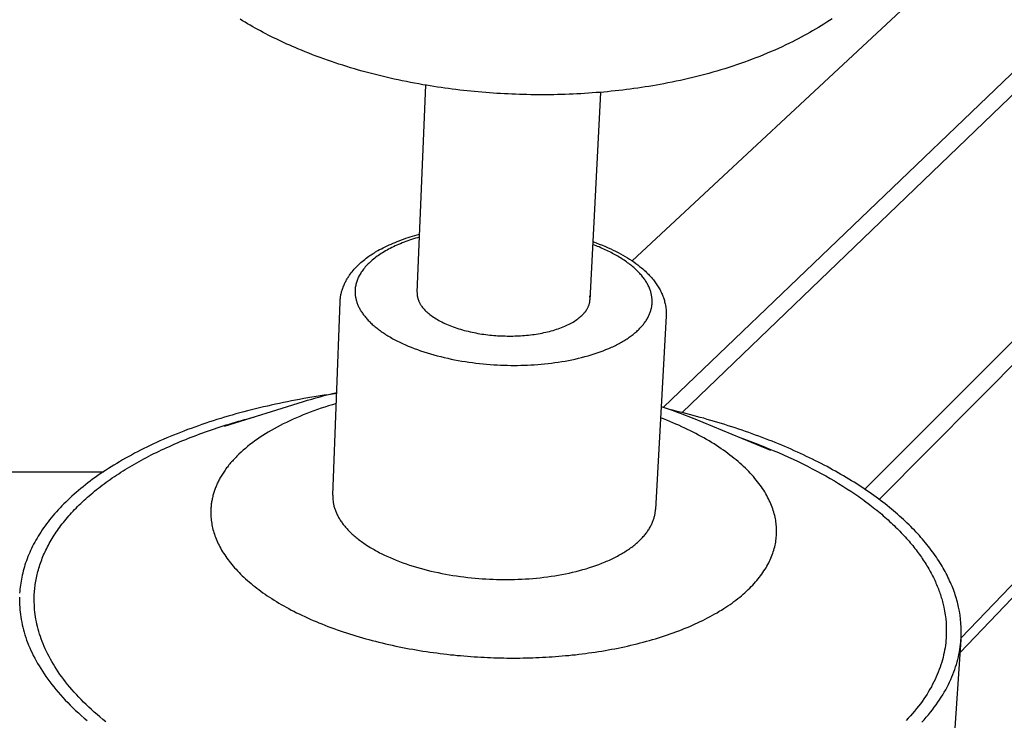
# Model space of a CAD drawing. Extents: x 15245 to 17758, y -42 to 1567.
# Tile 8 of 12: x 17219 to 17349, y 1129 to 1221. Entities that reach past the tile are written whole.
import ezdxf

# ---------------------------------------------------------------- set-up
doc = ezdxf.new("R2010")
doc.units = 0
doc.layers.add('MAKE2D$VISIBLE$CURVAS', color=7, linetype='CONTINUOUS')

msp = doc.modelspace()

# ---------------------------------------------------------------- linework, layer by layer
at = {"layer": 'MAKE2D$VISIBLE$CURVAS'}
for p, q in [((17332.45, 1158.03), (17486.66, 1313.45)), ((17304.06, 1170.17), (17452.33, 1312.33)), ((17306.52, 1169.46), (17455.44, 1312.8)), ((17330.58, 1159.36), (17483.6, 1312.97)), ((17509.08, 1313.04), (17343.24, 1139.8)), ((17430.97, 1311.44), (17299.93, 1189.45)), ((17343.1, 1137.89), (17509.22, 1311.78)), ((17271.6, 1185.3), (17272.74, 1212.58)), ((17295.75, 1211.63), (17294.37, 1184.33)), ((17260.51, 1158.58), (17261.47, 1184.05)), ((17304.39, 1182.22), (17303, 1156.7)), ((17246.25, 1167.67), (17256.65, 1170.93)), ((17307.97, 1168.71), (17318.13, 1164.53)), ((16741.67, 1161.67), (17230.3, 1161.67)), ((17343.22, 1139.58), (17341.48, 1114.96))]:
    msp.add_line(p, q, dxfattribs=at)
for points in [[(17326.27, 1221.33), (17325.91, 1221.09), (17325.54, 1220.86), (17325.18, 1220.63), (17324.81, 1220.4), (17324.44, 1220.17), (17324.07, 1219.95), (17323.69, 1219.73), (17323.32, 1219.52), (17322.94, 1219.31), (17322.56, 1219.1), (17322.18, 1218.89), (17321.79, 1218.69), (17321.41, 1218.49), (17321.02, 1218.3), (17320.63, 1218.1), (17320.15, 1217.87), (17319.67, 1217.64), (17319.19, 1217.42), (17318.7, 1217.2), (17318.21, 1216.99), (17317.72, 1216.77), (17317.22, 1216.57), (17316.72, 1216.37), (17316.22, 1216.17), (17315.72, 1215.98), (17315.21, 1215.79), (17314.7, 1215.6), (17314.19, 1215.42), (17313.68, 1215.25), (17313.16, 1215.07), (17312.65, 1214.91), (17312.13, 1214.74), (17311.6, 1214.58), (17311.08, 1214.43), (17310.55, 1214.27), (17310.03, 1214.13), (17309.5, 1213.98), (17308.96, 1213.84), (17308.43, 1213.71), (17307.89, 1213.58), (17307.36, 1213.45), (17306.82, 1213.32), (17306.27, 1213.2), (17305.73, 1213.09), (17305.19, 1212.98), (17304.64, 1212.87), (17304.09, 1212.76), (17303.6, 1212.67), (17303.12, 1212.58), (17302.63, 1212.5), (17302.14, 1212.42), (17301.64, 1212.34), (17301.15, 1212.26), (17300.66, 1212.19), (17300.16, 1212.12), (17299.67, 1212.06), (17299.17, 1211.99), (17298.68, 1211.93), (17298.18, 1211.87), (17297.68, 1211.82), (17297.18, 1211.77), (17296.68, 1211.72), (17296.18, 1211.67), (17295.68, 1211.63), (17295.17, 1211.59), (17294.67, 1211.55), (17294.16, 1211.51), (17293.66, 1211.48), (17293.15, 1211.45), (17292.65, 1211.42), (17292.14, 1211.4), (17291.63, 1211.38), (17291.12, 1211.36), (17290.61, 1211.35), (17290.1, 1211.33), (17289.59, 1211.32), (17289.08, 1211.32), (17288.56, 1211.31), (17288.05, 1211.31), (17287.55, 1211.31), (17287.06, 1211.32), (17286.56, 1211.32), (17286.06, 1211.33), (17285.57, 1211.34), (17285.07, 1211.36), (17284.58, 1211.38), (17284.08, 1211.4), (17283.59, 1211.42), (17283.1, 1211.44), (17282.6, 1211.47), (17282.11, 1211.5), (17281.62, 1211.53), (17281.13, 1211.57), (17280.64, 1211.6), (17280.14, 1211.64), (17279.65, 1211.69), (17279.16, 1211.73), (17278.67, 1211.78), (17278.18, 1211.83), (17277.7, 1211.89), (17277.21, 1211.94), (17276.72, 1212), (17276.23, 1212.06), (17275.75, 1212.13), (17275.26, 1212.19), (17274.78, 1212.26), (17274.29, 1212.33), (17273.81, 1212.41), (17273.33, 1212.48), (17272.84, 1212.56), (17272.36, 1212.64), (17271.82, 1212.74), (17271.27, 1212.84), (17270.73, 1212.94), (17270.19, 1213.05), (17269.66, 1213.16), (17269.12, 1213.27), (17268.59, 1213.38), (17268.05, 1213.5), (17267.52, 1213.63), (17267, 1213.75), (17266.47, 1213.88), (17265.95, 1214.01), (17265.42, 1214.15), (17264.9, 1214.28), (17264.39, 1214.43), (17263.87, 1214.57), (17263.36, 1214.72), (17262.85, 1214.87), (17262.34, 1215.03), (17261.83, 1215.19), (17261.32, 1215.35), (17260.82, 1215.52), (17260.32, 1215.68), (17259.82, 1215.86), (17259.32, 1216.03), (17258.83, 1216.21), (17258.33, 1216.4), (17257.84, 1216.58), (17257.36, 1216.77), (17256.87, 1216.97), (17256.39, 1217.17), (17255.91, 1217.37), (17255.55, 1217.52), (17255.19, 1217.68), (17254.83, 1217.83), (17254.47, 1217.99), (17254.12, 1218.16), (17253.76, 1218.32), (17253.41, 1218.49), (17253.06, 1218.66), (17252.71, 1218.83), (17252.36, 1219), (17252.01, 1219.18), (17251.67, 1219.35), (17251.32, 1219.53), (17250.98, 1219.71), (17250.64, 1219.9), (17250.3, 1220.09), (17249.96, 1220.27), (17249.63, 1220.47), (17249.29, 1220.66), (17248.96, 1220.86), (17248.63, 1221.05), (17248.3, 1221.25)], [(17261.47, 1184.05), (17261.48, 1184.18), (17261.48, 1184.3), (17261.49, 1184.42), (17261.51, 1184.54), (17261.52, 1184.66), (17261.54, 1184.78), (17261.56, 1184.9), (17261.58, 1185.02), (17261.61, 1185.13), (17261.64, 1185.25), (17261.67, 1185.37), (17261.7, 1185.49), (17261.73, 1185.6), (17261.77, 1185.72), (17261.81, 1185.83), (17261.85, 1185.95), (17261.89, 1186.06), (17261.94, 1186.17), (17261.98, 1186.29), (17262.03, 1186.4), (17262.09, 1186.51), (17262.14, 1186.62), (17262.2, 1186.73), (17262.25, 1186.84), (17262.31, 1186.95), (17262.38, 1187.06), (17262.44, 1187.16), (17262.51, 1187.27), (17262.57, 1187.38), (17262.65, 1187.48), (17262.72, 1187.58), (17262.79, 1187.69), (17262.91, 1187.85), (17263.04, 1188.01), (17263.17, 1188.17), (17263.31, 1188.33), (17263.45, 1188.48), (17263.59, 1188.63), (17263.74, 1188.78), (17263.89, 1188.93), (17264.05, 1189.08), (17264.21, 1189.22), (17264.37, 1189.36), (17264.54, 1189.5), (17264.72, 1189.64), (17264.89, 1189.78), (17265.07, 1189.91), (17265.26, 1190.04), (17265.4, 1190.14), (17265.54, 1190.24), (17265.68, 1190.33), (17265.83, 1190.42), (17265.98, 1190.52), (17266.13, 1190.61), (17266.43, 1190.79), (17266.66, 1190.92), (17266.9, 1191.04), (17267.14, 1191.17), (17267.39, 1191.29), (17267.65, 1191.42), (17267.91, 1191.54), (17268.17, 1191.66), (17268.44, 1191.77), (17268.71, 1191.88), (17268.98, 1191.99), (17269.26, 1192.1), (17269.55, 1192.21), (17269.83, 1192.31), (17270.12, 1192.41), (17270.41, 1192.5), (17270.71, 1192.6), (17271.01, 1192.69), (17271.31, 1192.78), (17271.61, 1192.86), (17271.92, 1192.94)], [(17271.91, 1192.57), (17271.64, 1192.49), (17271.38, 1192.41), (17271.12, 1192.33), (17270.87, 1192.25), (17270.62, 1192.16), (17270.37, 1192.08), (17270.12, 1191.99), (17269.88, 1191.89), (17269.64, 1191.8), (17269.4, 1191.7), (17269.17, 1191.61), (17268.94, 1191.51), (17268.72, 1191.4), (17268.5, 1191.3), (17268.28, 1191.19), (17268.07, 1191.09), (17267.86, 1190.98), (17267.65, 1190.87), (17267.45, 1190.75), (17267.26, 1190.64), (17267.07, 1190.52), (17266.88, 1190.41), (17266.7, 1190.29), (17266.52, 1190.17), (17266.35, 1190.05), (17266.18, 1189.92), (17266.02, 1189.8), (17265.86, 1189.67), (17265.71, 1189.55), (17265.56, 1189.42), (17265.42, 1189.29), (17265.28, 1189.16), (17265.14, 1189.03), (17265.02, 1188.9), (17264.89, 1188.77), (17264.78, 1188.64), (17264.66, 1188.5), (17264.56, 1188.37), (17264.45, 1188.23), (17264.36, 1188.1), (17264.26, 1187.96), (17264.18, 1187.83), (17264.09, 1187.69), (17264.02, 1187.56), (17263.95, 1187.42), (17263.88, 1187.28), (17263.82, 1187.15), (17263.76, 1187.01), (17263.71, 1186.87), (17263.66, 1186.74), (17263.62, 1186.6), (17263.58, 1186.46), (17263.55, 1186.33), (17263.52, 1186.19), (17263.49, 1186.06), (17263.47, 1185.92), (17263.46, 1185.79), (17263.45, 1185.65), (17263.44, 1185.52), (17263.44, 1185.38), (17263.44, 1185.25), (17263.45, 1185.12), (17263.46, 1184.99), (17263.47, 1184.86)], [(17302.49, 1184.86), (17302.47, 1184.97), (17302.44, 1185.07), (17302.42, 1185.18), (17302.39, 1185.29), (17302.36, 1185.4), (17302.32, 1185.51), (17302.28, 1185.62), (17302.24, 1185.73), (17302.2, 1185.85), (17302.15, 1185.96), (17302.1, 1186.07), (17302.05, 1186.18), (17301.99, 1186.29), (17301.93, 1186.41), (17301.86, 1186.52), (17301.8, 1186.63), (17301.73, 1186.75), (17301.65, 1186.86), (17301.58, 1186.97), (17301.5, 1187.09), (17301.41, 1187.2), (17301.32, 1187.31), (17301.23, 1187.43), (17301.14, 1187.54), (17301.04, 1187.65), (17300.94, 1187.76), (17300.84, 1187.88), (17300.73, 1187.99), (17300.62, 1188.1), (17300.51, 1188.21), (17300.39, 1188.32), (17300.27, 1188.44), (17300.14, 1188.55), (17300.01, 1188.66), (17299.88, 1188.77), (17299.75, 1188.88), (17299.61, 1188.98), (17299.47, 1189.09), (17299.33, 1189.2), (17299.18, 1189.31), (17299.03, 1189.41), (17298.87, 1189.52), (17298.71, 1189.62), (17298.55, 1189.73), (17298.39, 1189.83), (17298.22, 1189.93), (17298.05, 1190.04), (17297.88, 1190.14), (17297.7, 1190.24), (17297.53, 1190.34), (17297.34, 1190.43), (17297.16, 1190.53), (17296.97, 1190.63), (17296.78, 1190.72), (17296.59, 1190.82), (17296.39, 1190.91), (17296.2, 1191), (17295.99, 1191.09), (17295.79, 1191.18), (17295.59, 1191.27), (17295.38, 1191.35), (17295.17, 1191.44), (17294.96, 1191.52), (17294.74, 1191.61)], [(17294.76, 1191.98), (17295.18, 1191.82), (17295.6, 1191.66), (17296.01, 1191.5), (17296.41, 1191.33), (17296.76, 1191.18), (17297.1, 1191.03), (17297.43, 1190.87), (17297.75, 1190.71), (17298.07, 1190.55), (17298.39, 1190.38), (17298.69, 1190.21), (17299, 1190.03), (17299.29, 1189.86), (17299.58, 1189.68), (17299.86, 1189.49), (17300.13, 1189.31), (17300.4, 1189.11), (17300.65, 1188.92), (17300.91, 1188.72), (17301.15, 1188.52), (17301.32, 1188.38), (17301.49, 1188.23), (17301.66, 1188.07), (17301.82, 1187.92), (17301.94, 1187.8), (17302.06, 1187.68), (17302.18, 1187.56), (17302.29, 1187.44), (17302.4, 1187.32), (17302.51, 1187.19), (17302.61, 1187.07), (17302.72, 1186.94), (17302.82, 1186.81), (17302.91, 1186.68), (17303.01, 1186.55), (17303.1, 1186.42), (17303.19, 1186.29), (17303.28, 1186.16), (17303.36, 1186.03), (17303.44, 1185.89), (17303.52, 1185.76), (17303.59, 1185.62), (17303.66, 1185.48), (17303.73, 1185.34), (17303.8, 1185.2), (17303.86, 1185.06), (17303.92, 1184.92), (17303.97, 1184.78), (17304.03, 1184.64), (17304.08, 1184.5), (17304.12, 1184.35), (17304.16, 1184.21), (17304.2, 1184.06), (17304.24, 1183.91), (17304.27, 1183.77), (17304.3, 1183.62)], [(17263.47, 1184.86), (17263.49, 1184.76), (17263.5, 1184.66), (17263.52, 1184.55), (17263.55, 1184.45), (17263.57, 1184.35), (17263.6, 1184.25), (17263.63, 1184.15), (17263.66, 1184.04), (17263.69, 1183.94), (17263.73, 1183.83), (17263.77, 1183.73), (17263.81, 1183.62), (17263.86, 1183.52), (17263.91, 1183.41), (17263.96, 1183.31), (17264.01, 1183.2), (17264.07, 1183.1), (17264.13, 1182.99), (17264.19, 1182.89), (17264.26, 1182.78), (17264.32, 1182.67), (17264.4, 1182.57), (17264.47, 1182.46), (17264.55, 1182.35), (17264.63, 1182.25), (17264.71, 1182.14), (17264.8, 1182.03), (17264.89, 1181.93), (17264.98, 1181.82), (17265.08, 1181.72), (17265.17, 1181.61), (17265.28, 1181.5), (17265.38, 1181.4), (17265.49, 1181.29), (17265.6, 1181.19), (17265.71, 1181.08), (17265.83, 1180.98), (17265.95, 1180.88), (17266.07, 1180.77), (17266.2, 1180.67), (17266.33, 1180.57), (17266.46, 1180.46), (17266.59, 1180.36), (17266.73, 1180.26), (17266.87, 1180.16), (17267.01, 1180.06), (17267.16, 1179.96), (17267.31, 1179.86), (17267.46, 1179.76), (17267.62, 1179.67), (17267.77, 1179.57), (17267.93, 1179.47), (17268.1, 1179.38), (17268.26, 1179.28), (17268.43, 1179.19), (17268.6, 1179.1), (17268.95, 1178.92), (17269.31, 1178.74), (17269.68, 1178.56), (17270.06, 1178.39), (17270.44, 1178.22), (17270.84, 1178.06), (17271.24, 1177.9), (17271.66, 1177.75), (17272.07, 1177.6), (17272.5, 1177.46), (17272.93, 1177.32), (17273.37, 1177.19), (17273.81, 1177.06), (17274.26, 1176.94), (17274.71, 1176.83), (17275.17, 1176.72), (17275.63, 1176.61), (17276.09, 1176.51), (17276.55, 1176.42), (17277.02, 1176.33), (17277.49, 1176.25), (17277.96, 1176.17), (17278.43, 1176.1), (17278.89, 1176.04), (17279.36, 1175.98), (17279.83, 1175.93), (17280.3, 1175.88), (17280.76, 1175.83), (17281.23, 1175.8), (17281.69, 1175.77), (17282.14, 1175.74), (17282.6, 1175.72), (17283.05, 1175.7), (17283.5, 1175.69), (17283.94, 1175.68), (17284.38, 1175.68), (17284.81, 1175.68), (17285.26, 1175.69), (17285.7, 1175.7), (17286.14, 1175.72), (17286.59, 1175.74), (17287.04, 1175.77), (17287.49, 1175.8), (17287.94, 1175.83), (17288.4, 1175.88), (17288.85, 1175.93), (17289.3, 1175.98), (17289.75, 1176.04), (17290.2, 1176.1), (17290.65, 1176.17), (17291.09, 1176.25), (17291.54, 1176.33), (17291.98, 1176.42), (17292.41, 1176.51), (17292.84, 1176.61), (17293.27, 1176.72), (17293.69, 1176.83), (17294.11, 1176.94), (17294.52, 1177.06), (17294.93, 1177.19), (17295.32, 1177.32), (17295.71, 1177.46), (17296.1, 1177.6), (17296.47, 1177.75), (17296.83, 1177.9), (17297.01, 1177.98), (17297.19, 1178.06), (17297.36, 1178.14), (17297.54, 1178.22), (17297.71, 1178.31), (17297.87, 1178.39), (17298.04, 1178.47), (17298.2, 1178.56), (17298.36, 1178.65), (17298.51, 1178.74), (17298.67, 1178.83), (17298.82, 1178.92), (17298.97, 1179.01), (17299.11, 1179.1), (17299.26, 1179.19), (17299.4, 1179.28), (17299.53, 1179.38), (17299.67, 1179.47), (17299.8, 1179.57), (17299.93, 1179.67), (17300.05, 1179.76), (17300.17, 1179.86), (17300.29, 1179.96), (17300.41, 1180.06), (17300.52, 1180.16), (17300.63, 1180.26), (17300.74, 1180.36), (17300.84, 1180.46), (17300.94, 1180.57), (17301.04, 1180.67), (17301.13, 1180.77), (17301.22, 1180.88), (17301.31, 1180.98), (17301.4, 1181.08), (17301.48, 1181.19), (17301.56, 1181.29), (17301.63, 1181.4), (17301.71, 1181.5), (17301.78, 1181.61), (17301.84, 1181.72), (17301.91, 1181.82), (17301.97, 1181.93), (17302.02, 1182.03), (17302.08, 1182.14), (17302.13, 1182.25), (17302.18, 1182.35), (17302.22, 1182.46), (17302.26, 1182.57), (17302.3, 1182.67), (17302.34, 1182.78), (17302.37, 1182.89), (17302.4, 1182.99), (17302.43, 1183.1), (17302.46, 1183.2), (17302.48, 1183.31), (17302.5, 1183.41), (17302.51, 1183.52), (17302.53, 1183.62), (17302.54, 1183.73), (17302.55, 1183.83), (17302.55, 1183.94), (17302.55, 1184.04), (17302.55, 1184.15), (17302.55, 1184.25), (17302.55, 1184.35), (17302.54, 1184.45), (17302.53, 1184.55), (17302.52, 1184.66), (17302.51, 1184.76), (17302.49, 1184.86)], [(17271.62, 1184.86), (17271.63, 1184.8), (17271.64, 1184.74), (17271.65, 1184.69), (17271.66, 1184.63), (17271.68, 1184.57), (17271.69, 1184.51), (17271.71, 1184.45), (17271.73, 1184.4), (17271.75, 1184.34), (17271.77, 1184.28), (17271.79, 1184.22), (17271.82, 1184.16), (17271.84, 1184.1), (17271.87, 1184.04), (17271.9, 1183.98), (17271.93, 1183.92), (17271.96, 1183.86), (17272, 1183.8), (17272.03, 1183.74), (17272.07, 1183.68), (17272.11, 1183.62), (17272.15, 1183.56), (17272.19, 1183.5), (17272.23, 1183.44), (17272.32, 1183.32), (17272.42, 1183.2), (17272.53, 1183.08), (17272.64, 1182.96), (17272.75, 1182.84), (17272.88, 1182.73), (17273.01, 1182.61), (17273.15, 1182.49), (17273.29, 1182.38), (17273.44, 1182.26), (17273.6, 1182.15), (17273.76, 1182.04), (17273.93, 1181.93), (17274.1, 1181.82), (17274.28, 1181.71), (17274.47, 1181.6), (17274.66, 1181.5), (17274.86, 1181.4), (17275.06, 1181.3), (17275.27, 1181.2), (17275.48, 1181.1), (17275.7, 1181.01), (17275.92, 1180.92), (17276.14, 1180.83), (17276.37, 1180.75), (17276.61, 1180.67), (17276.85, 1180.59), (17277.09, 1180.51), (17277.33, 1180.43), (17277.58, 1180.36), (17277.82, 1180.29), (17278.08, 1180.23), (17278.33, 1180.17), (17278.58, 1180.11), (17278.84, 1180.05), (17279.1, 1180), (17279.36, 1179.95), (17279.62, 1179.9), (17279.88, 1179.85), (17280.14, 1179.81), (17280.4, 1179.77), (17280.66, 1179.74), (17280.92, 1179.71), (17281.18, 1179.68), (17281.44, 1179.65), (17281.7, 1179.63), (17281.96, 1179.61), (17282.21, 1179.59), (17282.46, 1179.57), (17282.72, 1179.56), (17282.97, 1179.55), (17283.21, 1179.55), (17283.46, 1179.54), (17283.71, 1179.54), (17283.96, 1179.54), (17284.22, 1179.54), (17284.47, 1179.55), (17284.73, 1179.56), (17284.98, 1179.57), (17285.24, 1179.58), (17285.5, 1179.6), (17285.76, 1179.62), (17286.01, 1179.64), (17286.27, 1179.67), (17286.53, 1179.7), (17286.79, 1179.73), (17287.04, 1179.76), (17287.3, 1179.8), (17287.55, 1179.84), (17287.81, 1179.89), (17288.06, 1179.94), (17288.3, 1179.99), (17288.55, 1180.04), (17288.79, 1180.1), (17289.04, 1180.16), (17289.27, 1180.22), (17289.51, 1180.29), (17289.74, 1180.36), (17289.97, 1180.43), (17290.19, 1180.5), (17290.41, 1180.58), (17290.62, 1180.66), (17290.83, 1180.74), (17291.04, 1180.83), (17291.24, 1180.92), (17291.43, 1181.01), (17291.62, 1181.1), (17291.8, 1181.2), (17291.98, 1181.29), (17292.15, 1181.39), (17292.32, 1181.49), (17292.48, 1181.6), (17292.63, 1181.7), (17292.78, 1181.81), (17292.92, 1181.92), (17293.05, 1182.03), (17293.18, 1182.14), (17293.3, 1182.25), (17293.41, 1182.36), (17293.52, 1182.47), (17293.57, 1182.53), (17293.62, 1182.59), (17293.67, 1182.65), (17293.72, 1182.7), (17293.76, 1182.76), (17293.8, 1182.82), (17293.85, 1182.88), (17293.89, 1182.94), (17293.92, 1182.99), (17293.96, 1183.05), (17293.99, 1183.11), (17294.03, 1183.17), (17294.06, 1183.23), (17294.09, 1183.29), (17294.12, 1183.34), (17294.15, 1183.4), (17294.17, 1183.46), (17294.19, 1183.52), (17294.22, 1183.58), (17294.24, 1183.64), (17294.26, 1183.69), (17294.27, 1183.75), (17294.29, 1183.81), (17294.31, 1183.87), (17294.32, 1183.93), (17294.33, 1183.98), (17294.34, 1184.04), (17294.35, 1184.1), (17294.36, 1184.16), (17294.36, 1184.21), (17294.37, 1184.27), (17294.37, 1184.33)], [(17261.01, 1171.97), (17260.47, 1171.9), (17259.93, 1171.82), (17259.38, 1171.74), (17258.84, 1171.66), (17258.3, 1171.57), (17257.76, 1171.49), (17257.22, 1171.39), (17256.68, 1171.3), (17256.14, 1171.2), (17255.61, 1171.11), (17255.07, 1171), (17254.54, 1170.9), (17254, 1170.79), (17253.47, 1170.68), (17252.94, 1170.57), (17252.41, 1170.45), (17251.89, 1170.33), (17251.36, 1170.21), (17250.84, 1170.09), (17250.32, 1169.96), (17249.8, 1169.83), (17249.28, 1169.7), (17248.77, 1169.56), (17248.26, 1169.43), (17247.75, 1169.29), (17247.24, 1169.14), (17246.74, 1169), (17246.23, 1168.85), (17245.74, 1168.7), (17245.24, 1168.54), (17244.75, 1168.39), (17244.26, 1168.23), (17243.77, 1168.07), (17243.28, 1167.9), (17242.8, 1167.73), (17242.33, 1167.56), (17241.85, 1167.39), (17241.38, 1167.22), (17240.91, 1167.04), (17240.45, 1166.86), (17239.99, 1166.68), (17239.53, 1166.49), (17239.08, 1166.31), (17238.63, 1166.12), (17238.19, 1165.93), (17237.75, 1165.73), (17237.31, 1165.53), (17236.88, 1165.34), (17236.45, 1165.13), (17236.03, 1164.93), (17235.61, 1164.73), (17235.19, 1164.52), (17234.78, 1164.31), (17234.38, 1164.1), (17233.98, 1163.88), (17233.58, 1163.66), (17233.19, 1163.45), (17232.8, 1163.23), (17232.42, 1163), (17232.05, 1162.78), (17231.67, 1162.55), (17231.31, 1162.33), (17230.95, 1162.1), (17230.59, 1161.86), (17230.24, 1161.63), (17229.89, 1161.4), (17229.55, 1161.16), (17229.21, 1160.92), (17228.88, 1160.68), (17228.56, 1160.44), (17228.24, 1160.2), (17227.92, 1159.95), (17227.62, 1159.71), (17227.31, 1159.46), (17227.02, 1159.21), (17226.72, 1158.96), (17226.44, 1158.71), (17226.16, 1158.46), (17225.88, 1158.2), (17225.61, 1157.95), (17225.35, 1157.69), (17225.09, 1157.43), (17224.83, 1157.17), (17224.59, 1156.92), (17224.35, 1156.66), (17224.11, 1156.39), (17223.88, 1156.13), (17223.66, 1155.87), (17223.44, 1155.61), (17223.22, 1155.34), (17223.02, 1155.08), (17222.82, 1154.81), (17222.62, 1154.55), (17222.43, 1154.28), (17222.25, 1154.01), (17222.07, 1153.74), (17221.89, 1153.47), (17221.73, 1153.21), (17221.56, 1152.94), (17221.41, 1152.67), (17221.26, 1152.4), (17221.11, 1152.13), (17220.98, 1151.86), (17220.84, 1151.59), (17220.71, 1151.32), (17220.59, 1151.05), (17220.48, 1150.78), (17220.36, 1150.51), (17220.26, 1150.23), (17220.16, 1149.96), (17220.06, 1149.69), (17219.97, 1149.42), (17219.89, 1149.15), (17219.81, 1148.88), (17219.74, 1148.61), (17219.67, 1148.34), (17219.61, 1148.07), (17219.55, 1147.81), (17219.5, 1147.54), (17219.45, 1147.27), (17219.41, 1147), (17219.37, 1146.73), (17219.34, 1146.47), (17219.31, 1146.2), (17219.29, 1145.94), (17219.27, 1145.67)], [(17260.96, 1170.65), (17260.46, 1170.5), (17259.96, 1170.35), (17259.47, 1170.19), (17258.98, 1170.03), (17258.49, 1169.86), (17258.01, 1169.69), (17257.54, 1169.52), (17257.08, 1169.34), (17256.61, 1169.16), (17256.16, 1168.97), (17255.71, 1168.78), (17255.27, 1168.58), (17254.84, 1168.39), (17254.41, 1168.18), (17253.99, 1167.98), (17253.58, 1167.77), (17253.18, 1167.56), (17252.78, 1167.34), (17252.39, 1167.12), (17252.01, 1166.9), (17251.64, 1166.67), (17251.28, 1166.44), (17250.93, 1166.21), (17250.58, 1165.97), (17250.24, 1165.73), (17249.92, 1165.49), (17249.6, 1165.25), (17249.29, 1165), (17248.99, 1164.75), (17248.7, 1164.5), (17248.42, 1164.25), (17248.15, 1164), (17248.02, 1163.87), (17247.89, 1163.74), (17247.76, 1163.61), (17247.64, 1163.48), (17247.51, 1163.35), (17247.39, 1163.22), (17247.28, 1163.09), (17247.16, 1162.96), (17247.05, 1162.83), (17246.94, 1162.7), (17246.83, 1162.57), (17246.73, 1162.43), (17246.62, 1162.3), (17246.52, 1162.17), (17246.42, 1162.04), (17246.33, 1161.9), (17246.24, 1161.77), (17246.15, 1161.64), (17246.06, 1161.5), (17245.97, 1161.37), (17245.89, 1161.23), (17245.81, 1161.1), (17245.73, 1160.96), (17245.65, 1160.83), (17245.58, 1160.69), (17245.51, 1160.56), (17245.44, 1160.42), (17245.37, 1160.29), (17245.31, 1160.15), (17245.25, 1160.02), (17245.19, 1159.88), (17245.13, 1159.75), (17245.07, 1159.61), (17245.02, 1159.48), (17244.97, 1159.34), (17244.92, 1159.21), (17244.88, 1159.07), (17244.84, 1158.94), (17244.79, 1158.8), (17244.76, 1158.67), (17244.72, 1158.53), (17244.69, 1158.4), (17244.65, 1158.26), (17244.62, 1158.13), (17244.6, 1157.99), (17244.57, 1157.86), (17244.55, 1157.72), (17244.53, 1157.59), (17244.51, 1157.46), (17244.49, 1157.32), (17244.48, 1157.19), (17244.47, 1157.06), (17244.45, 1156.92), (17244.45, 1156.79), (17244.44, 1156.66), (17244.44, 1156.53), (17244.43, 1156.39), (17244.43, 1156.26), (17244.44, 1156), (17244.46, 1155.74), (17244.48, 1155.48)], [(17342.91, 1143.83), (17342.86, 1144.06), (17342.8, 1144.29), (17342.74, 1144.52), (17342.68, 1144.76), (17342.61, 1144.99), (17342.54, 1145.22), (17342.47, 1145.45), (17342.39, 1145.69), (17342.31, 1145.92), (17342.22, 1146.16), (17342.13, 1146.39), (17342.04, 1146.63), (17341.94, 1146.86), (17341.84, 1147.1), (17341.73, 1147.33), (17341.62, 1147.57), (17341.51, 1147.81), (17341.39, 1148.04), (17341.27, 1148.28), (17341.14, 1148.52), (17341.01, 1148.76), (17340.87, 1148.99), (17340.74, 1149.23), (17340.59, 1149.47), (17340.45, 1149.71), (17340.29, 1149.95), (17340.14, 1150.18), (17339.98, 1150.42), (17339.82, 1150.66), (17339.65, 1150.9), (17339.48, 1151.14), (17339.3, 1151.37), (17339.12, 1151.61), (17338.93, 1151.85), (17338.74, 1152.09), (17338.55, 1152.32), (17338.35, 1152.56), (17338.15, 1152.8), (17337.95, 1153.03), (17337.74, 1153.27), (17337.52, 1153.51), (17337.3, 1153.74), (17337.08, 1153.98), (17336.85, 1154.21), (17336.62, 1154.45), (17336.38, 1154.68), (17336.14, 1154.91), (17335.9, 1155.14), (17335.65, 1155.38), (17335.4, 1155.61), (17335.14, 1155.84), (17334.88, 1156.07), (17334.61, 1156.3), (17334.35, 1156.53), (17334.07, 1156.76), (17333.79, 1156.98), (17333.51, 1157.21), (17333.23, 1157.44), (17332.94, 1157.66), (17332.64, 1157.88), (17332.35, 1158.11), (17332.04, 1158.33), (17331.74, 1158.55), (17331.43, 1158.77), (17331.11, 1158.99), (17330.8, 1159.21), (17330.47, 1159.43), (17330.15, 1159.64), (17329.82, 1159.86), (17329.49, 1160.07), (17329.15, 1160.29), (17328.81, 1160.5), (17328.47, 1160.71), (17328.12, 1160.92), (17327.77, 1161.12), (17327.41, 1161.33), (17327.05, 1161.54), (17326.69, 1161.74), (17326.32, 1161.94), (17325.96, 1162.15), (17325.58, 1162.35), (17325.21, 1162.54), (17324.83, 1162.74), (17324.44, 1162.94), (17324.06, 1163.13), (17323.67, 1163.32), (17323.28, 1163.51), (17322.88, 1163.7), (17322.48, 1163.89), (17322.08, 1164.08), (17321.68, 1164.26), (17321.27, 1164.45), (17320.86, 1164.63), (17320.45, 1164.81), (17320.03, 1164.98), (17319.61, 1165.16), (17319.19, 1165.34), (17318.77, 1165.51), (17318.34, 1165.68), (17317.91, 1165.85), (17317.48, 1166.02), (17317.05, 1166.18), (17316.61, 1166.35), (17316.17, 1166.51), (17315.73, 1166.67), (17315.29, 1166.83), (17314.84, 1166.98), (17314.4, 1167.14), (17313.95, 1167.29), (17313.49, 1167.44), (17313.04, 1167.59), (17312.58, 1167.73), (17312.13, 1167.88), (17311.67, 1168.02), (17311.21, 1168.16), (17310.75, 1168.3), (17310.28, 1168.44), (17309.82, 1168.57), (17309.35, 1168.71), (17308.88, 1168.84), (17308.41, 1168.97), (17307.94, 1169.09), (17307.47, 1169.22), (17306.99, 1169.34), (17306.52, 1169.46), (17306.04, 1169.58), (17305.56, 1169.7), (17305.09, 1169.81)], [(17221.19, 1145.15), (17221.19, 1145.36), (17221.2, 1145.57), (17221.21, 1145.78), (17221.23, 1145.99), (17221.25, 1146.2), (17221.27, 1146.42), (17221.3, 1146.63), (17221.33, 1146.84), (17221.36, 1147.06), (17221.39, 1147.27), (17221.43, 1147.48), (17221.48, 1147.7), (17221.52, 1147.91), (17221.57, 1148.13), (17221.62, 1148.34), (17221.68, 1148.56), (17221.74, 1148.77), (17221.8, 1148.99), (17221.87, 1149.21), (17221.94, 1149.42), (17222.01, 1149.64), (17222.09, 1149.85), (17222.17, 1150.07), (17222.25, 1150.29), (17222.34, 1150.5), (17222.43, 1150.72), (17222.53, 1150.94), (17222.62, 1151.15), (17222.73, 1151.37), (17222.83, 1151.58), (17222.94, 1151.8), (17223.06, 1152.02), (17223.17, 1152.23), (17223.29, 1152.45), (17223.42, 1152.66), (17223.55, 1152.88), (17223.68, 1153.09), (17223.81, 1153.31), (17223.95, 1153.52), (17224.1, 1153.73), (17224.24, 1153.95), (17224.4, 1154.16), (17224.55, 1154.37), (17224.71, 1154.59), (17224.87, 1154.8), (17225.04, 1155.01), (17225.21, 1155.22), (17225.38, 1155.43), (17225.56, 1155.64), (17225.74, 1155.85), (17225.92, 1156.06), (17226.11, 1156.27), (17226.3, 1156.48), (17226.5, 1156.69), (17226.7, 1156.89), (17226.9, 1157.1), (17227.11, 1157.3), (17227.32, 1157.51), (17227.54, 1157.71), (17227.76, 1157.92), (17227.98, 1158.12), (17228.2, 1158.32), (17228.43, 1158.52), (17228.67, 1158.72), (17228.9, 1158.92), (17229.14, 1159.12), (17229.39, 1159.32), (17229.64, 1159.51), (17229.89, 1159.71), (17230.14, 1159.9), (17230.4, 1160.1), (17230.66, 1160.29), (17230.93, 1160.48), (17231.2, 1160.67), (17231.47, 1160.86), (17231.75, 1161.05), (17232.03, 1161.23), (17232.31, 1161.42), (17232.6, 1161.6), (17232.89, 1161.79), (17233.18, 1161.97), (17233.47, 1162.15), (17233.77, 1162.33), (17234.08, 1162.51), (17234.38, 1162.69), (17234.69, 1162.86), (17235.01, 1163.04), (17235.32, 1163.21), (17235.64, 1163.38), (17235.96, 1163.55), (17236.29, 1163.72), (17236.61, 1163.89), (17236.95, 1164.06), (17237.28, 1164.22), (17237.62, 1164.39), (17237.96, 1164.55), (17238.3, 1164.71), (17238.64, 1164.87), (17238.99, 1165.02), (17239.34, 1165.18), (17239.7, 1165.34), (17240.05, 1165.49), (17240.41, 1165.64), (17240.77, 1165.79), (17241.14, 1165.94), (17241.5, 1166.08), (17241.87, 1166.23), (17242.24, 1166.37), (17242.62, 1166.51), (17242.99, 1166.65), (17243.37, 1166.79), (17243.75, 1166.93), (17244.14, 1167.06), (17244.52, 1167.2), (17244.91, 1167.33), (17245.3, 1167.46), (17245.69, 1167.59), (17246.08, 1167.71), (17246.48, 1167.84), (17246.88, 1167.96), (17247.27, 1168.08), (17247.68, 1168.2), (17248.08, 1168.32), (17248.48, 1168.43), (17248.89, 1168.55), (17249.3, 1168.66), (17249.71, 1168.77), (17250.12, 1168.88)], [(17318.78, 1155.48), (17318.74, 1155.69), (17318.69, 1155.91), (17318.63, 1156.13), (17318.57, 1156.35), (17318.5, 1156.56), (17318.43, 1156.78), (17318.35, 1157), (17318.27, 1157.22), (17318.18, 1157.45), (17318.08, 1157.67), (17317.98, 1157.89), (17317.87, 1158.11), (17317.76, 1158.34), (17317.64, 1158.56), (17317.51, 1158.78), (17317.38, 1159.01), (17317.24, 1159.23), (17317.09, 1159.46), (17316.94, 1159.68), (17316.78, 1159.91), (17316.61, 1160.13), (17316.44, 1160.36), (17316.26, 1160.58), (17316.08, 1160.8), (17315.89, 1161.03), (17315.69, 1161.25), (17315.48, 1161.47), (17315.27, 1161.69), (17315.05, 1161.92), (17314.83, 1162.14), (17314.6, 1162.36), (17314.36, 1162.58), (17314.12, 1162.79), (17313.87, 1163.01), (17313.61, 1163.23), (17313.35, 1163.44), (17313.08, 1163.66), (17312.8, 1163.87), (17312.52, 1164.08), (17312.24, 1164.29), (17311.94, 1164.5), (17311.64, 1164.71), (17311.33, 1164.92), (17311.02, 1165.12), (17310.7, 1165.33), (17310.38, 1165.53), (17310.05, 1165.73), (17309.72, 1165.92), (17309.38, 1166.12), (17309.03, 1166.31), (17308.68, 1166.51), (17308.32, 1166.7), (17307.96, 1166.88), (17307.59, 1167.07), (17307.22, 1167.25), (17306.84, 1167.43), (17306.46, 1167.61), (17306.07, 1167.79), (17305.68, 1167.96), (17305.28, 1168.13), (17304.88, 1168.3), (17304.48, 1168.47), (17304.07, 1168.63), (17303.65, 1168.79)], [(17314.36, 1166.08), (17315.07, 1165.83), (17315.77, 1165.56), (17316.47, 1165.3), (17317.15, 1165.03), (17317.84, 1164.75), (17318.51, 1164.48), (17319.18, 1164.19), (17319.84, 1163.9), (17320.49, 1163.61), (17321.14, 1163.31), (17321.77, 1163.01), (17322.4, 1162.71), (17323.02, 1162.4), (17323.63, 1162.08), (17324.24, 1161.77), (17324.83, 1161.44), (17325.41, 1161.12), (17325.99, 1160.79), (17326.56, 1160.46), (17327.11, 1160.12), (17327.66, 1159.79), (17328.2, 1159.44), (17328.72, 1159.1), (17328.98, 1158.93), (17329.24, 1158.75), (17329.49, 1158.58), (17329.75, 1158.4), (17329.99, 1158.23), (17330.24, 1158.05), (17330.49, 1157.87), (17330.73, 1157.69), (17330.97, 1157.52), (17331.2, 1157.34), (17331.44, 1157.16), (17331.67, 1156.98), (17331.89, 1156.79), (17332.12, 1156.61), (17332.34, 1156.43), (17332.56, 1156.25), (17332.78, 1156.07), (17332.99, 1155.88), (17333.21, 1155.7), (17333.41, 1155.51), (17333.62, 1155.33), (17333.82, 1155.14), (17334.03, 1154.96), (17334.22, 1154.77), (17334.42, 1154.59), (17334.61, 1154.4), (17334.8, 1154.21), (17334.99, 1154.03), (17335.17, 1153.84), (17335.35, 1153.65), (17335.53, 1153.46), (17335.71, 1153.27), (17335.88, 1153.09), (17336.05, 1152.9), (17336.22, 1152.71), (17336.38, 1152.52), (17336.54, 1152.33), (17336.7, 1152.14), (17336.86, 1151.95), (17337.01, 1151.76), (17337.16, 1151.57), (17337.31, 1151.38), (17337.45, 1151.19), (17337.59, 1151), (17337.73, 1150.81), (17337.87, 1150.62), (17338, 1150.43), (17338.13, 1150.24), (17338.26, 1150.05), (17338.38, 1149.86), (17338.51, 1149.66), (17338.63, 1149.47), (17338.74, 1149.28), (17338.86, 1149.09), (17338.97, 1148.9), (17339.08, 1148.71), (17339.18, 1148.52), (17339.29, 1148.33), (17339.39, 1148.14), (17339.48, 1147.95), (17339.58, 1147.76), (17339.67, 1147.57), (17339.76, 1147.38), (17339.85, 1147.19), (17339.93, 1147.01), (17340.01, 1146.82), (17340.09, 1146.63), (17340.17, 1146.44), (17340.24, 1146.25), (17340.31, 1146.06), (17340.38, 1145.88), (17340.45, 1145.69), (17340.51, 1145.5), (17340.57, 1145.31), (17340.63, 1145.13), (17340.69, 1144.94), (17340.74, 1144.76), (17340.79, 1144.57), (17340.84, 1144.39), (17340.88, 1144.2), (17340.93, 1144.02), (17340.97, 1143.83)], [(17260.54, 1157.81), (17260.55, 1157.7), (17260.57, 1157.59), (17260.59, 1157.48), (17260.61, 1157.37), (17260.64, 1157.26), (17260.66, 1157.14), (17260.69, 1157.03), (17260.73, 1156.92), (17260.76, 1156.8), (17260.8, 1156.69), (17260.84, 1156.58), (17260.89, 1156.46), (17260.93, 1156.35), (17260.98, 1156.23), (17261.03, 1156.12), (17261.09, 1156), (17261.15, 1155.89), (17261.21, 1155.77), (17261.27, 1155.66), (17261.34, 1155.54), (17261.41, 1155.43), (17261.48, 1155.31), (17261.56, 1155.19), (17261.64, 1155.08), (17261.72, 1154.96), (17261.8, 1154.85), (17261.89, 1154.73), (17261.98, 1154.61), (17262.08, 1154.5), (17262.17, 1154.38), (17262.28, 1154.27), (17262.38, 1154.15), (17262.49, 1154.04), (17262.59, 1153.92), (17262.71, 1153.81), (17262.82, 1153.69), (17262.94, 1153.58), (17263.06, 1153.47), (17263.19, 1153.35), (17263.32, 1153.24), (17263.45, 1153.13), (17263.58, 1153.02), (17263.72, 1152.91), (17263.86, 1152.79), (17264, 1152.68), (17264.15, 1152.58), (17264.29, 1152.47), (17264.45, 1152.36), (17264.6, 1152.25), (17264.76, 1152.14), (17264.92, 1152.04), (17265.08, 1151.93), (17265.25, 1151.83), (17265.41, 1151.72), (17265.59, 1151.62), (17265.76, 1151.52), (17265.94, 1151.42), (17266.12, 1151.32), (17266.3, 1151.22), (17266.48, 1151.12), (17266.67, 1151.02), (17266.86, 1150.92), (17267.24, 1150.73), (17267.64, 1150.55), (17268.04, 1150.37), (17268.45, 1150.19), (17268.87, 1150.02), (17269.3, 1149.85), (17269.73, 1149.69), (17270.17, 1149.54), (17270.62, 1149.39), (17271.08, 1149.24), (17271.54, 1149.1), (17272, 1148.97), (17272.47, 1148.84), (17272.94, 1148.72), (17273.42, 1148.6), (17273.9, 1148.49), (17274.38, 1148.39), (17274.86, 1148.29), (17275.35, 1148.19), (17275.83, 1148.11), (17276.32, 1148.03), (17276.81, 1147.95), (17277.3, 1147.88), (17277.78, 1147.82), (17278.27, 1147.76), (17278.75, 1147.71), (17279.24, 1147.66), (17279.72, 1147.62), (17280.19, 1147.59), (17280.67, 1147.56), (17281.14, 1147.53), (17281.61, 1147.51), (17282.07, 1147.5), (17282.54, 1147.49), (17283, 1147.48), (17283.48, 1147.48), (17283.95, 1147.49), (17284.43, 1147.5), (17284.9, 1147.51), (17285.39, 1147.53), (17285.87, 1147.56), (17286.35, 1147.59), (17286.83, 1147.63), (17287.32, 1147.67), (17287.8, 1147.72), (17288.29, 1147.78), (17288.77, 1147.84), (17289.25, 1147.91), (17289.73, 1147.98), (17290.2, 1148.06), (17290.68, 1148.15), (17291.15, 1148.24), (17291.61, 1148.34), (17292.07, 1148.44), (17292.53, 1148.55), (17292.98, 1148.67), (17293.43, 1148.79), (17293.87, 1148.91), (17294.3, 1149.05), (17294.73, 1149.19), (17295.14, 1149.33), (17295.55, 1149.48), (17295.95, 1149.64), (17296.15, 1149.72), (17296.35, 1149.8), (17296.54, 1149.88), (17296.73, 1149.96), (17296.92, 1150.05), (17297.11, 1150.13), (17297.29, 1150.22), (17297.47, 1150.31), (17297.65, 1150.39), (17297.82, 1150.48), (17298, 1150.58), (17298.17, 1150.67), (17298.34, 1150.76), (17298.5, 1150.86), (17298.66, 1150.95), (17298.82, 1151.05), (17298.98, 1151.14), (17299.13, 1151.24), (17299.28, 1151.34), (17299.43, 1151.44), (17299.58, 1151.54), (17299.72, 1151.64), (17299.86, 1151.75), (17299.99, 1151.85), (17300.13, 1151.95), (17300.26, 1152.06), (17300.38, 1152.16), (17300.51, 1152.27), (17300.63, 1152.37), (17300.75, 1152.48), (17300.86, 1152.59), (17300.97, 1152.7), (17301.08, 1152.8), (17301.19, 1152.91), (17301.29, 1153.02), (17301.39, 1153.13), (17301.49, 1153.24), (17301.58, 1153.35), (17301.67, 1153.46), (17301.76, 1153.58), (17301.84, 1153.69), (17301.92, 1153.8), (17302, 1153.91), (17302.07, 1154.02), (17302.15, 1154.13), (17302.21, 1154.25), (17302.28, 1154.36), (17302.34, 1154.47), (17302.4, 1154.58), (17302.46, 1154.7), (17302.51, 1154.81), (17302.56, 1154.92), (17302.61, 1155.04), (17302.66, 1155.15), (17302.7, 1155.26), (17302.74, 1155.37), (17302.77, 1155.48), (17302.81, 1155.6), (17302.84, 1155.71), (17302.87, 1155.82), (17302.89, 1155.93), (17302.92, 1156.04), (17302.94, 1156.15), (17302.95, 1156.26), (17302.97, 1156.38), (17302.98, 1156.49), (17302.99, 1156.6), (17303, 1156.7)], [(17244.48, 1155.48), (17244.5, 1155.28), (17244.53, 1155.08), (17244.56, 1154.88), (17244.59, 1154.68), (17244.63, 1154.48), (17244.68, 1154.27), (17244.73, 1154.07), (17244.79, 1153.86), (17244.85, 1153.66), (17244.92, 1153.45), (17244.99, 1153.25), (17245.06, 1153.04), (17245.15, 1152.83), (17245.23, 1152.62), (17245.33, 1152.41), (17245.42, 1152.2), (17245.53, 1151.99), (17245.64, 1151.78), (17245.75, 1151.57), (17245.87, 1151.36), (17246, 1151.15), (17246.13, 1150.94), (17246.27, 1150.73), (17246.41, 1150.52), (17246.56, 1150.3), (17246.72, 1150.09), (17246.88, 1149.88), (17247.04, 1149.67), (17247.21, 1149.46), (17247.39, 1149.25), (17247.58, 1149.04), (17247.77, 1148.83), (17247.96, 1148.62), (17248.16, 1148.41), (17248.37, 1148.2), (17248.58, 1147.99), (17248.8, 1147.78), (17249.03, 1147.57), (17249.26, 1147.37), (17249.49, 1147.16), (17249.74, 1146.96), (17249.98, 1146.75), (17250.24, 1146.55), (17250.5, 1146.35), (17250.76, 1146.15), (17251.03, 1145.95), (17251.31, 1145.75), (17251.59, 1145.55), (17251.88, 1145.35), (17252.17, 1145.16), (17252.47, 1144.97), (17252.77, 1144.77), (17253.08, 1144.58), (17253.4, 1144.39), (17253.71, 1144.21), (17254.04, 1144.02), (17254.37, 1143.84), (17254.7, 1143.65), (17255.04, 1143.47), (17255.39, 1143.3), (17255.73, 1143.12), (17256.09, 1142.95), (17256.44, 1142.77), (17256.81, 1142.6), (17257.17, 1142.43), (17257.54, 1142.27), (17257.92, 1142.1), (17258.3, 1141.94), (17258.68, 1141.78), (17259.07, 1141.63), (17259.46, 1141.47), (17259.85, 1141.32), (17260.25, 1141.17), (17260.65, 1141.02), (17261.06, 1140.88), (17261.47, 1140.74), (17261.88, 1140.6), (17262.29, 1140.46), (17262.71, 1140.32), (17263.13, 1140.19), (17263.55, 1140.06), (17263.98, 1139.94), (17264.41, 1139.81), (17264.84, 1139.69), (17265.27, 1139.57), (17265.7, 1139.46), (17266.14, 1139.35), (17266.58, 1139.24), (17267.02, 1139.13), (17267.46, 1139.03), (17267.9, 1138.93), (17268.34, 1138.83), (17268.79, 1138.73), (17269.24, 1138.64), (17269.68, 1138.55), (17270.13, 1138.46), (17270.58, 1138.38), (17271.03, 1138.3), (17271.48, 1138.22), (17271.93, 1138.14), (17272.38, 1138.07), (17272.83, 1138), (17273.28, 1137.94), (17273.73, 1137.87), (17274.19, 1137.81), (17274.64, 1137.75), (17275.09, 1137.7), (17275.54, 1137.64), (17275.99, 1137.59), (17276.43, 1137.55), (17276.88, 1137.5), (17277.33, 1137.46), (17277.77, 1137.42), (17278.22, 1137.39), (17278.66, 1137.35), (17279.1, 1137.32), (17279.55, 1137.29), (17279.99, 1137.27), (17280.42, 1137.24), (17280.86, 1137.22), (17281.29, 1137.21), (17281.73, 1137.19), (17282.16, 1137.18), (17282.59, 1137.17), (17283.01, 1137.16), (17283.44, 1137.15), (17283.86, 1137.15), (17284.28, 1137.15), (17284.7, 1137.15), (17285.13, 1137.15), (17285.55, 1137.16), (17285.97, 1137.17), (17286.4, 1137.18), (17286.83, 1137.19), (17287.26, 1137.21), (17287.69, 1137.22), (17288.12, 1137.24), (17288.55, 1137.27), (17288.98, 1137.29), (17289.41, 1137.32), (17289.85, 1137.35), (17290.28, 1137.39), (17290.71, 1137.42), (17291.15, 1137.46), (17291.58, 1137.5), (17292.02, 1137.55), (17292.45, 1137.59), (17292.89, 1137.64), (17293.32, 1137.7), (17293.76, 1137.75), (17294.19, 1137.81), (17294.62, 1137.87), (17295.06, 1137.94), (17295.49, 1138), (17295.92, 1138.07), (17296.35, 1138.14), (17296.78, 1138.22), (17297.2, 1138.3), (17297.63, 1138.38), (17298.06, 1138.46), (17298.48, 1138.55), (17298.9, 1138.64), (17299.32, 1138.73), (17299.74, 1138.83), (17300.15, 1138.93), (17300.57, 1139.03), (17300.98, 1139.13), (17301.39, 1139.24), (17301.79, 1139.35), (17302.2, 1139.46), (17302.6, 1139.57), (17302.99, 1139.69), (17303.39, 1139.81), (17303.78, 1139.94), (17304.17, 1140.06), (17304.56, 1140.19), (17304.94, 1140.32), (17305.32, 1140.46), (17305.69, 1140.6), (17306.06, 1140.74), (17306.43, 1140.88), (17306.79, 1141.02), (17307.15, 1141.17), (17307.5, 1141.32), (17307.86, 1141.47), (17308.2, 1141.63), (17308.54, 1141.78), (17308.88, 1141.94), (17309.21, 1142.1), (17309.54, 1142.27), (17309.86, 1142.43), (17310.18, 1142.6), (17310.49, 1142.77), (17310.8, 1142.95), (17311.1, 1143.12), (17311.4, 1143.3), (17311.69, 1143.47), (17311.98, 1143.65), (17312.26, 1143.84), (17312.54, 1144.02), (17312.81, 1144.21), (17313.07, 1144.39), (17313.33, 1144.58), (17313.59, 1144.77), (17313.83, 1144.97), (17314.08, 1145.16), (17314.31, 1145.35), (17314.54, 1145.55), (17314.77, 1145.75), (17314.99, 1145.95), (17315.2, 1146.15), (17315.41, 1146.35), (17315.61, 1146.55), (17315.8, 1146.75), (17315.99, 1146.96), (17316.17, 1147.16), (17316.35, 1147.37), (17316.52, 1147.57), (17316.68, 1147.78), (17316.84, 1147.99), (17317, 1148.2), (17317.14, 1148.41), (17317.28, 1148.62), (17317.42, 1148.83), (17317.55, 1149.04), (17317.67, 1149.25), (17317.79, 1149.46), (17317.9, 1149.67), (17318, 1149.88), (17318.1, 1150.09), (17318.2, 1150.3), (17318.28, 1150.52), (17318.37, 1150.73), (17318.44, 1150.94), (17318.51, 1151.15), (17318.58, 1151.36), (17318.64, 1151.57), (17318.69, 1151.78), (17318.74, 1151.99), (17318.78, 1152.2), (17318.82, 1152.41), (17318.85, 1152.62), (17318.88, 1152.83), (17318.9, 1153.04), (17318.92, 1153.25), (17318.93, 1153.45), (17318.94, 1153.66), (17318.94, 1153.86), (17318.93, 1154.07), (17318.93, 1154.27), (17318.91, 1154.48), (17318.9, 1154.68), (17318.87, 1154.88), (17318.85, 1155.08), (17318.82, 1155.28), (17318.78, 1155.48)], [(17219.28, 1143.83), (17219.3, 1143.51), (17219.33, 1143.18), (17219.37, 1142.86), (17219.42, 1142.53), (17219.48, 1142.2), (17219.54, 1141.87), (17219.61, 1141.54), (17219.69, 1141.21), (17219.77, 1140.87), (17219.86, 1140.54), (17219.97, 1140.2), (17220.07, 1139.86), (17220.19, 1139.52), (17220.32, 1139.18), (17220.45, 1138.84), (17220.59, 1138.5), (17220.75, 1138.16), (17220.9, 1137.82), (17221.07, 1137.48), (17221.25, 1137.13), (17221.43, 1136.79), (17221.63, 1136.44), (17221.83, 1136.1), (17222.04, 1135.75), (17222.26, 1135.41), (17222.49, 1135.06), (17222.73, 1134.72), (17222.97, 1134.37), (17223.23, 1134.03), (17223.49, 1133.68), (17223.77, 1133.34), (17224.05, 1132.99), (17224.34, 1132.65), (17224.64, 1132.3), (17224.95, 1131.96), (17225.27, 1131.62), (17225.6, 1131.28), (17225.94, 1130.94), (17226.28, 1130.6), (17226.64, 1130.26), (17227, 1129.92), (17227.37, 1129.59), (17227.76, 1129.25), (17228.15, 1128.92)], [(17230.63, 1128.75), (17230.23, 1129.07), (17229.85, 1129.39), (17229.47, 1129.71), (17229.1, 1130.04), (17228.73, 1130.36), (17228.38, 1130.69), (17228.04, 1131.01), (17227.7, 1131.34), (17227.37, 1131.67), (17227.06, 1132), (17226.75, 1132.33), (17226.44, 1132.67), (17226.15, 1133), (17225.87, 1133.33), (17225.59, 1133.67), (17225.33, 1134), (17225.07, 1134.33), (17224.82, 1134.67), (17224.58, 1135), (17224.35, 1135.34), (17224.13, 1135.67), (17223.92, 1136.01), (17223.71, 1136.34), (17223.51, 1136.67), (17223.32, 1137.01), (17223.14, 1137.34), (17222.97, 1137.67), (17222.81, 1138.01), (17222.65, 1138.34), (17222.51, 1138.67), (17222.37, 1139), (17222.24, 1139.33), (17222.11, 1139.66), (17222, 1139.99), (17221.89, 1140.31), (17221.79, 1140.64), (17221.7, 1140.96), (17221.62, 1141.29), (17221.54, 1141.61), (17221.48, 1141.93), (17221.41, 1142.25), (17221.36, 1142.57), (17221.31, 1142.89), (17221.27, 1143.2), (17221.24, 1143.52), (17221.22, 1143.83)], [(17341.26, 1139.76), (17341.24, 1139.45), (17341.21, 1139.13), (17341.17, 1138.82), (17341.12, 1138.5), (17341.07, 1138.18), (17341, 1137.87), (17340.93, 1137.55), (17340.86, 1137.23), (17340.77, 1136.91), (17340.68, 1136.59), (17340.58, 1136.27), (17340.47, 1135.95), (17340.36, 1135.62), (17340.23, 1135.3), (17340.1, 1134.98), (17339.96, 1134.66), (17339.81, 1134.34), (17339.66, 1134.01), (17339.49, 1133.69), (17339.32, 1133.37), (17339.14, 1133.04), (17338.95, 1132.72), (17338.75, 1132.4), (17338.54, 1132.08), (17338.33, 1131.76), (17338.1, 1131.44), (17337.87, 1131.12), (17337.63, 1130.8), (17337.38, 1130.48), (17337.12, 1130.16), (17336.85, 1129.84), (17336.57, 1129.53), (17336.28, 1129.21), (17335.99, 1128.9)], [(17338.07, 1128.69), (17338.37, 1129.02), (17338.65, 1129.34), (17338.93, 1129.67), (17339.2, 1130), (17339.46, 1130.33), (17339.71, 1130.66), (17339.95, 1130.99), (17340.18, 1131.32), (17340.41, 1131.65), (17340.62, 1131.98), (17340.83, 1132.32), (17341.02, 1132.65), (17341.21, 1132.98), (17341.39, 1133.31), (17341.56, 1133.65), (17341.72, 1133.98), (17341.87, 1134.31), (17342.02, 1134.65), (17342.16, 1134.98), (17342.28, 1135.31), (17342.4, 1135.64), (17342.51, 1135.98), (17342.62, 1136.31), (17342.71, 1136.64), (17342.8, 1136.97), (17342.88, 1137.3), (17342.95, 1137.63), (17343.02, 1137.95), (17343.07, 1138.28), (17343.12, 1138.61), (17343.16, 1138.93), (17343.19, 1139.26), (17343.22, 1139.58)]]:
    msp.add_lwpolyline(points, dxfattribs=at)
for centre, radius, start, end in [((17274.06, 1185.19), 2.46, 177.6395, 187.8694), ((17291.91, 1184.45), 2.47, 357.1485, 9.5215), ((17265.41, 1158.39), 4.91, 177.8562, 186.8268), ((17234.02, 1144.82), 14.78, 178.761, 183.8447), ((17328.27, 1140.62), 14.99, 356.0338, 12.39)]:
    msp.add_arc(centre, radius, start, end, dxfattribs=at)
at = {"layer": 'MAKE2D$VISIBLE$CURVAS', "extrusion": (0, 0, -1)}
for centre, radius, start, end in [((-17298.35, 1182.55), 6.05, 169.7984, 182.8429), ((-17274.88, 1112.65), 61.06, 72.6298, 76.8769), ((-17284.6, 1111.8), 61.52, 108.119, 112.2759), ((-17235.5, 1144.83), 14.31, 356.0203, 1.2823), ((-17326.78, 1140.75), 14.51, 167.7428, 183.9239)]:
    msp.add_arc(centre, radius, start, end, dxfattribs=at)

doc.saveas('drawing.dxf')
